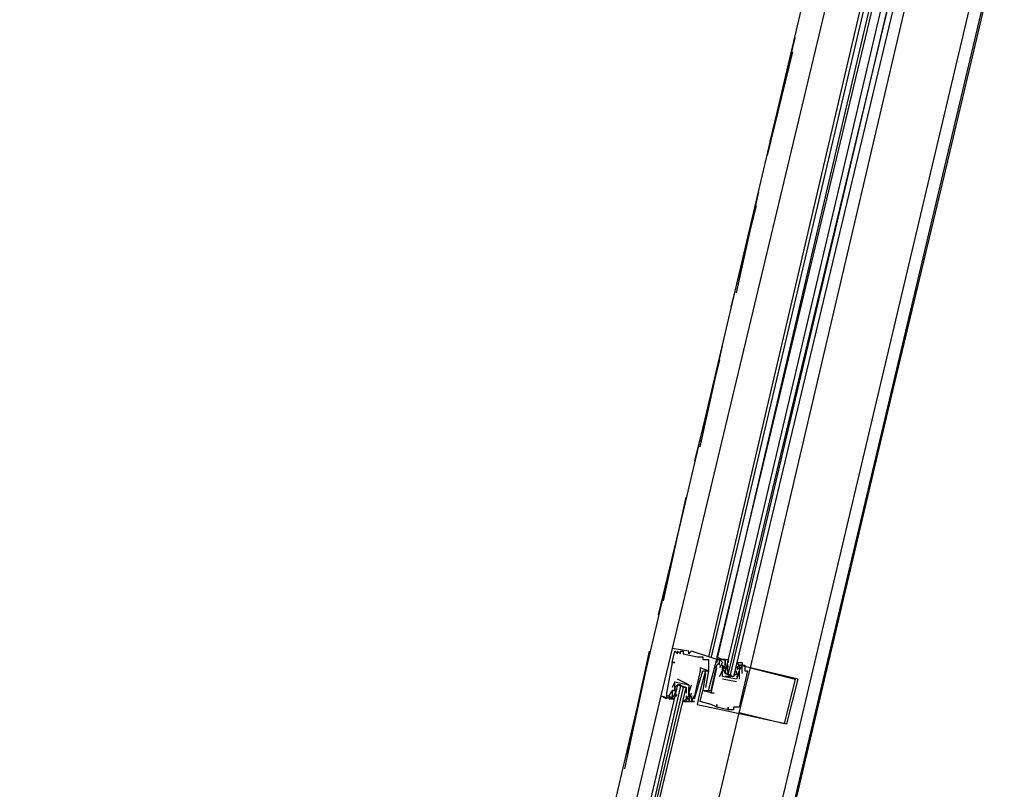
# Model space of a CAD drawing. Header units: feet. Extents: x -79 to 198, y -22 to 181.
# Tile 101 of 256: x 117 to 121.69, y 44.52 to 48.18. Entities that reach past the tile are written whole.
import ezdxf

# ---------------------------------------------------------------- set-up
doc = ezdxf.new("R2010")
doc.units = ezdxf.units.FT
doc.layers.add('A-LINEA', color=7, linetype='CONTINUOUS')

msp = doc.modelspace()

# ---------------------------------------------------------------- linework, layer by layer
at = {"layer": 'A-LINEA'}
for p, q in [((119.12, 41.4178), (120.8533, 48.7911)), ((119.8667, 41.2311), (121.6133, 48.6178)), ((120.8667, 48.3644), (120.1067, 45.1911)), ((121.0267, 48.3378), (120.28, 45.1511)), ((121.04, 48.3244), (120.2933, 45.1511)), ((121.0667, 48.3244), (120.32, 45.1378)), ((121.08, 48.3244), (120.32, 45.1511)), ((120.48, 45.0978), (121.2267, 48.2844)), ((120.5733, 47.6044), (120.6933, 48.0978)), ((120.68, 48.0311), (120.56, 47.5378)), ((120.4133, 46.8844), (120.52, 47.3644)), ((120.5067, 47.2978), (120.3867, 46.8178)), ((120.24, 46.1511), (120.3467, 46.6311)), ((120.3333, 46.5644), (120.2133, 46.0844)), ((120.0667, 45.4178), (120.1733, 45.9111)), ((120.16, 45.8444), (120.04, 45.3511)), ((119.8933, 44.6844), (120, 45.1778)), ((120.1067, 45.1911), (120.1067, 45.1911)), ((120.12, 45.1778), (120.12, 45.1778)), ((120.1333, 45.1778), (120.1333, 45.1778)), ((120.1333, 45.1644), (120.1333, 45.1644)), ((120.1467, 45.1778), (120.1467, 45.1778)), ((120.1467, 45.1644), (120.1467, 45.1644)), ((120.16, 45.1778), (120.16, 45.1778)), ((120.16, 45.1644), (120.16, 45.1644)), ((120.1867, 45.1778), (120.1867, 45.1778)), ((120.1867, 45.1644), (120.1867, 45.1644)), ((120.2, 45.1778), (120.2, 45.1778)), ((119.9867, 45.1111), (119.88, 44.6178)), ((120.1067, 45.1244), (120.1067, 45.1244)), ((120.1067, 45.1244), (120.1067, 45.1244)), ((120.12, 45.1244), (120.12, 45.1244)), ((120.2267, 45.1511), (120.2267, 45.1511)), ((120.24, 45.1511), (120.24, 45.1511)), ((120.2533, 45.1511), (120.2533, 45.1511)), ((120.2533, 45.1378), (120.2533, 45.1378)), ((120.28, 45.1378), (120.28, 45.1378)), ((120.32, 45.1511), (120.32, 45.1378)), ((120.32, 45.1511), (120.32, 45.1378)), ((120.32, 45.1511), (120.32, 45.1378)), ((120.32, 45.1378), (120.32, 45.1378)), ((120.32, 45.1378), (120.32, 45.1378)), ((120.32, 45.1378), (120.32, 45.1378)), ((120.32, 45.1244), (120.32, 45.1244)), ((120.32, 45.1111), (120.32, 45.1111)), ((120.32, 45.1111), (120.32, 45.1111)), ((120.3333, 45.1378), (120.3333, 45.1378)), ((120.3333, 45.1378), (120.3333, 45.1378)), ((120.3333, 45.1244), (120.3333, 45.1244)), ((120.3333, 45.1244), (120.3333, 45.1244)), ((120.3333, 45.1111), (120.3333, 45.1111)), ((120.3467, 45.1244), (120.3467, 45.1244)), ((120.3467, 45.1111), (120.3467, 45.1111)), ((120.36, 45.1378), (120.36, 45.1378)), ((120.36, 45.1244), (120.36, 45.1244)), ((120.36, 45.1244), (120.36, 45.1111)), ((120.36, 45.1111), (120.36, 45.1111)), ((120.3732, 45.1013), (120.3722, 45.1132)), ((120.3726, 45.096), (120.3723, 45.1143)), ((120.3733, 45.1111), (120.3733, 45.1111)), ((120.4133, 45.0978), (120.4267, 45.1111)), ((120.4267, 45.1111), (120.4267, 45.1111)), ((120.44, 45.1111), (120.44, 45.1111)), ((120.4533, 45.1111), (120.4533, 45.1111)), ((120.24, 45.0978), (120.24, 45.0978)), ((120.24, 45.0844), (120.24, 45.0844)), ((120.2533, 45.0844), (120.2533, 45.0844)), ((120.2667, 45.0844), (120.2667, 45.0844)), ((120.2667, 45.0711), (120.2667, 45.0711)), ((120.28, 45.0844), (120.28, 45.0844)), ((120.28, 45.0844), (120.28, 45.0844)), ((120.32, 45.0978), (120.32, 45.0978)), ((120.3333, 45.0978), (120.3333, 45.0978)), ((120.3333, 45.0578), (120.3467, 45.0844)), ((120.3467, 45.0978), (120.3467, 45.0978)), ((120.3467, 45.0978), (120.3467, 45.0978)), ((120.3467, 45.0844), (120.3467, 45.0844)), ((120.36, 45.0978), (120.36, 45.0978)), ((120.36, 45.0844), (120.36, 45.0844)), ((120.3725, 45.0822), (120.3719, 45.1026)), ((120.3732, 45.0747), (120.3722, 45.0865)), ((120.3733, 45.0711), (120.3867, 45.0578)), ((120.4133, 45.0978), (120.4133, 45.0978)), ((120.4133, 45.0711), (120.4133, 45.0711)), ((120.4247, 45.0816), (120.415, 45.0636)), ((120.4218, 45.1), (120.4156, 45.0898)), ((120.4218, 45.0733), (120.4156, 45.0632)), ((120.4267, 45.0978), (120.4267, 45.0844)), ((120.4267, 45.0978), (120.4267, 45.0978)), ((120.4267, 45.0844), (120.4267, 45.0844)), ((120.4267, 45.0844), (120.4267, 45.0844)), ((120.4267, 45.0844), (120.4267, 45.0844)), ((120.4267, 45.0711), (120.4267, 45.0444)), ((120.4267, 45.0711), (120.4267, 45.0711)), ((120.4369, 45.107), (120.4285, 45.0908)), ((120.44, 45.0711), (120.44, 45.0711)), ((120.4533, 45.0844), (120.4533, 45.0844)), ((120.4667, 45.0844), (120.4667, 45.0844)), ((120.48, 45.0978), (120.48, 45.0978)), ((120.12, 45.0311), (120.12, 45.0311)), ((120.12, 45.0311), (120.12, 45.0311)), ((120.1333, 45.0444), (120.1333, 45.0444)), ((120.1467, 45.0178), (120.16, 45.0044)), ((120.1867, 45.0178), (120.1867, 45.0178)), ((120.1867, 45.0178), (120.1867, 45.0178)), ((120.2, 45.0178), (120.2, 45.0178)), ((120.3333, 45.0578), (120.3333, 45.0578)), ((120.3467, 45.0578), (120.3467, 45.0578)), ((120.3467, 45.0578), (120.3467, 45.0578)), ((120.4133, 45.0311), (120.3467, 45.0444)), ((120.3467, 45.0444), (120.3467, 45.0444)), ((120.4, 45.0578), (120.36, 45.0578)), ((120.4133, 45.0444), (120.4133, 45.0444)), ((120.4133, 45.0444), (120.4133, 45.0444)), ((120.4133, 45.0311), (120.4133, 45.0311)), ((120.4267, 45.0444), (120.4267, 45.0444)), ((120.6933, 45.0444), (120.6933, 45.0444)), ((120.7067, 45.0444), (120.7067, 45.0444)), ((120.08, 44.9778), (120.08, 44.9778)), ((120.1067, 45.0044), (120.1067, 45.0044)), ((120.1067, 44.9911), (120.1067, 44.9911)), ((120.1067, 44.9911), (120.1067, 44.9911)), ((120.1067, 44.9778), (120.1067, 44.9778)), ((120.1097, 44.9552), (120.1182, 44.9715)), ((120.12, 44.9911), (120.12, 44.9911)), ((120.12, 44.9778), (120.12, 44.9778)), ((120.12, 44.9644), (120.12, 44.9778)), ((120.122, 44.9806), (120.1316, 44.9986)), ((120.1249, 44.9889), (120.1311, 44.9991)), ((120.1249, 44.9622), (120.1311, 44.9724)), ((120.1333, 45.0044), (120.1333, 45.0044)), ((120.1733, 44.9911), (120.1733, 44.9911)), ((120.1867, 44.9778), (120.1867, 44.9778)), ((120.1867, 44.9778), (120.1867, 44.9778)), ((120.1868, 44.9876), (120.1878, 44.9757)), ((120.1875, 44.98), (120.1881, 44.9596)), ((120.2, 44.9778), (120.2, 44.9778)), ((120.24, 44.9911), (120.24, 44.9911)), ((120.2533, 44.9911), (120.2533, 44.9911)), ((120.2533, 44.9911), (120.2533, 44.9911)), ((120.2667, 45.0044), (120.2667, 45.0044)), ((120.28, 44.9911), (120.28, 44.9911)), ((120.2933, 44.9911), (120.2933, 44.9911)), ((120.2933, 44.9778), (120.2933, 44.9778)), ((120.3067, 44.9778), (120.3067, 44.9778)), ((120.0533, 44.9644), (120.0533, 44.9644)), ((120.08, 44.9644), (120.08, 44.9644)), ((120.0933, 44.9644), (120.0933, 44.9644)), ((120.1067, 44.9644), (120.1067, 44.9644)), ((120.1067, 44.9511), (120.1067, 44.9511)), ((120.12, 44.9644), (120.12, 44.9644)), ((120.12, 44.9644), (120.12, 44.9644)), ((120.16, 44.9511), (120.16, 44.9511)), ((120.1733, 44.9644), (120.1733, 44.9511)), ((120.1733, 44.9644), (120.1733, 44.9644)), ((120.1733, 44.9511), (120.1733, 44.9511)), ((120.1733, 44.9378), (120.1733, 44.9378)), ((120.1735, 44.9609), (120.1745, 44.949)), ((120.1867, 44.9644), (120.1867, 44.9644)), ((120.1867, 44.9378), (120.1867, 44.9378)), ((120.1874, 44.9662), (120.1877, 44.9479)), ((120.2, 44.9644), (120.2, 44.9644)), ((120.2, 44.9511), (120.2, 44.9511)), ((120.2, 44.9378), (120.2, 44.9378)), ((120.2, 44.9378), (120.2, 44.9378)), ((120.2133, 44.9644), (120.2133, 44.9644)), ((120.2133, 44.9644), (120.2133, 44.9644)), ((120.2133, 44.9511), (120.2133, 44.9511)), ((120.2133, 44.9378), (120.2133, 44.9378)), ((120.2267, 44.9244), (120.2267, 44.9244)), ((120.24, 44.9378), (120.24, 44.9378)), ((120.2933, 44.9244), (120.2933, 44.9244)), ((120.32, 44.9244), (120.32, 44.9244)), ((120.32, 44.9111), (120.32, 44.9111)), ((120.32, 44.9111), (120.32, 44.9111)), ((120.3467, 44.8978), (120.3467, 44.8978)), ((120.3733, 44.9111), (120.3733, 44.9111)), ((120.3733, 44.8978), (120.3733, 44.8978)), ((120.3733, 44.8978), (120.3733, 44.8978)), ((120.4, 44.9111), (120.4, 44.9111)), ((120.4, 44.8978), (120.4, 44.8978)), ((120.4267, 44.9111), (120.4267, 44.9111)), ((120.4267, 44.8844), (120.4267, 44.8844)), ((120.64, 44.8311), (120.64, 44.8311)), ((120.6533, 44.8311), (120.6533, 44.8311))]:
    msp.add_line(p, q, dxfattribs=at)
for points in [[(117, 59.0311), (123.76, 57.4311), (119.84, 40.8844)], [(123.7333, 57.2978), (123.4533, 56.1111), (123.1733, 54.9378), (122.8933, 53.7911), (122.6267, 52.6711), (122.3733, 51.5644), (122.12, 50.4844), (121.8667, 49.4311), (121.6267, 48.3911), (121.3867, 47.3778), (121.1467, 46.3778), (120.92, 45.4178), (120.6933, 44.4578), (120.4667, 43.5378), (120.2533, 42.6311), (120.0533, 41.7511), (119.84, 40.8844)], [(121.1733, 48.2978), (120.4, 45.0578), (120.3867, 45.0578), (120.3867, 45.0711), (121.1467, 48.2978), (120.3733, 45.0711), (120.36, 45.0711), (121.12, 48.3111)], [(120.1067, 45.1911), (120.0533, 44.9644), (120.1067, 44.9511), (120.1067, 44.9644)], [(120.28, 44.9911), (120.32, 45.1378), (120.2, 45.1778), (120.1867, 45.1644), (120.1867, 45.1778), (120.1067, 45.1911)], [(120.1067, 45.1244), (120.12, 45.1778), (120.1333, 45.1644), (120.1333, 45.1778), (120.1467, 45.1644), (120.1467, 45.1778), (120.16, 45.1778), (120.16, 45.1644), (120.2267, 45.1511), (120.24, 45.1511), (120.2533, 45.1511), (120.2533, 45.1378), (120.28, 45.1378), (120.28, 45.0844), (120.24, 45.0978), (120.24, 45.0844), (120.2133, 44.9644), (120.2133, 44.9644)], [(120.1067, 45.1244), (120.12, 45.1244), (120.1067, 45.1244), (120.08, 44.9778), (120.08, 44.9644), (120.0933, 44.9644), (120.1067, 44.9911), (120.1067, 44.9911)], [(120.2667, 45.0844), (120.24, 44.9911), (120.2267, 44.9244), (120.3467, 44.8978), (120.6533, 44.8311), (120.7067, 45.0444), (120.4267, 45.1111), (120.4267, 45.1111)], [(120.44, 45.0711), (120.44, 45.1111), (120.4533, 45.1111), (120.4533, 45.0844), (120.4667, 45.0844), (120.4267, 44.9111), (120.4, 44.9111), (120.4, 44.8978), (120.3733, 44.8978), (120.3733, 44.9111), (120.3733, 44.8978), (120.32, 44.9111), (120.32, 44.9244), (120.32, 44.9111), (120.2933, 44.9244), (120.24, 44.9378), (120.2533, 44.9911), (120.3067, 44.9778), (120.2933, 44.9778), (120.32, 45.0978)], [(120.2667, 45.0711), (120.2533, 44.9911), (120.2933, 44.9911), (120.32, 45.1111), (120.3333, 45.1244), (120.3333, 45.1378), (120.32, 45.1378), (120.32, 45.1244), (120.32, 45.1378), (120.36, 45.1378), (120.36, 45.1244), (120.36, 45.1244)], [(120.32, 45.1511), (120.3467, 45.1378), (120.3467, 45.1378)], [(120.32, 45.1511), (120.3467, 45.1378), (120.3467, 45.1378)], [(120.32, 45.1511), (120.3467, 45.1378), (120.3467, 45.1378)], [(120.3333, 45.1111), (120.3333, 45.1244), (120.3333, 45.1378), (120.3467, 45.1244), (120.3333, 45.0978)], [(120.36, 45.0711), (120.3467, 45.0978), (120.36, 45.0978), (120.3467, 45.0978), (120.36, 45.0978), (120.36, 45.1244), (120.36, 45.1378), (120.3467, 45.1378), (120.3733, 45.1378), (120.3733, 45.1244)], [(120.4267, 45.0844), (120.4133, 45.0444), (120.3467, 45.0578), (120.3467, 45.0978), (120.3467, 45.1111), (120.36, 45.0978), (120.36, 45.1111)], [(120.4267, 45.1111), (120.4133, 45.1244), (120.4267, 45.1244), (120.44, 45.1244), (120.44, 45.1111), (120.4267, 45.1111), (120.4267, 45.0978), (120.4267, 45.0844), (120.4267, 45.0711), (120.4133, 45.0578)], [(120.1733, 44.9378), (120.2133, 44.9378), (120.2, 44.9378), (120.2133, 44.9644), (120.2133, 44.9511), (120.2533, 45.0844), (120.28, 45.0844), (120.2667, 45.0044), (120.2667, 45.0044)], [(120.36, 45.0978), (120.36, 45.0844), (120.36, 45.0711), (120.4, 45.0578), (120.4133, 45.0711), (120.4133, 45.0844)], [(120.6933, 45.0444), (120.64, 44.8311), (120.4267, 44.8844), (120.48, 45.0978), (120.6933, 45.0444)], [(119.7333, 43.1511), (120.1733, 45.0044), (120.16, 45.0044), (119.72, 43.1511), (120.1467, 45.0044), (120.1467, 45.0178), (120.1333, 45.0178), (119.6933, 43.1511)], [(120.1733, 45.0044), (120.1333, 45.0178), (120.12, 45.0044), (120.12, 44.9911), (120.1067, 44.9911), (120.1067, 44.9644), (120.1067, 44.9511), (120.0933, 44.9644), (120.0933, 44.9511), (120.12, 44.9511)], [(120.12, 45.0311), (120.12, 45.0311), (120.1067, 45.0044)], [(120.1067, 44.9778), (120.1067, 44.9911), (120.12, 44.9911), (120.12, 45.0311), (120.1867, 45.0178), (120.1867, 44.9778), (120.1867, 44.9644)], [(120.12, 44.9911), (120.12, 45.0044), (120.1333, 45.0178), (120.1733, 45.0044), (120.1733, 44.9911), (120.1733, 44.9778)], [(120.1867, 45.0178), (120.1867, 45.0178), (120.1333, 45.0444)], [(120.1867, 44.9778), (120.1867, 44.9778), (120.2, 45.0178)], [(120.1733, 44.9511), (120.16, 44.9378), (120.1867, 44.9378), (120.1733, 44.9378), (120.1733, 44.9511), (120.1867, 44.9511), (120.1733, 44.9511), (120.1867, 44.9644), (120.1867, 44.9778), (120.1867, 45.0044)], [(120.2, 44.9644), (120.2, 44.9511), (120.2, 44.9378), (120.1867, 44.9378), (120.2, 44.9778)], [(120.08, 44.9644), (120.08, 44.9511), (120.0533, 44.9644), (119.6267, 43.1644)], [(120.08, 44.9644), (120.08, 44.9511), (120.0533, 44.9644)], [(120.08, 44.9644), (120.08, 44.9511), (120.0533, 44.9644)], [(119.5867, 41.2978), (120, 43.0844), (120.4267, 44.8844)]]:
    msp.add_lwpolyline(points, dxfattribs=at)

doc.saveas('drawing.dxf')
